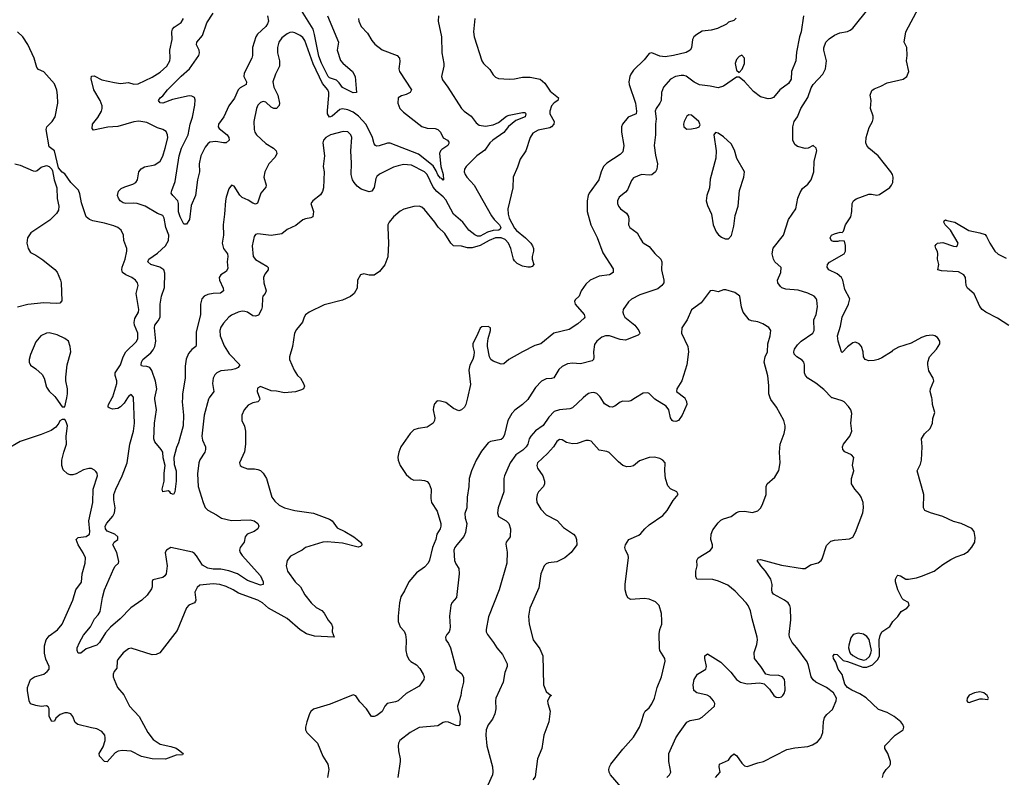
# Model space of a CAD drawing. Header units: inches. Extents: x 1473912 to 1647258, y 640388 to 773423.
# Tile 191 of 256: x 1572488 to 1579935, y 687131 to 692861. Entities that reach past the tile are written whole.
import ezdxf

# ---------------------------------------------------------------- set-up
doc = ezdxf.new("R2010")
doc.units = ezdxf.units.IN
doc.header["$MEASUREMENT"] = 0
doc.layers.add('B5678', color=7, linetype='Continuous')
doc.layers.add('B5679', color=7, linetype='Continuous')

msp = doc.modelspace()

# ---------------------------------------------------------------- linework, layer by layer
at = {"layer": 'B5678', "color": 5}
for points, elevation in [([(1574301.5, 690000), (1574304.9, 689990), (1574299.5, 689980.5), (1574288.5, 689971.5), (1574250, 689962.2), (1574215.5, 689944.5), (1574185.3, 689910), (1574166.7, 689870), (1574168.5, 689830), (1574187.8, 689787.8), (1574196.5, 689750), (1574195.8, 689650), (1574187, 689593), (1574151, 689510), (1574156, 689490), (1574170, 689478.8), (1574210, 689464), (1574264.5, 689464.5), (1574290, 689459.1), (1574310, 689450.7), (1574330, 689430.8), (1574354.9, 689390), (1574394.4, 689250), (1574418.2, 689218.2), (1574450.2, 689190.2), (1574490.2, 689170.2), (1574570, 689147.8), (1574710, 689128), (1574830, 689083.1), (1574852.2, 689070), (1574890, 689016.5), (1574947.7, 688990), (1575015.5, 688950), (1575064.9, 688910), (1575078.8, 688890), (1575064.5, 688875.5), (1575048, 688872), (1574930, 688901.6), (1574812.6, 688912.6), (1574780.7, 688910), (1574650, 688869.7), (1574623, 688850), (1574537.1, 688802.9), (1574510.3, 688769.7), (1574504.2, 688730), (1574514.4, 688690), (1574570.4, 688610), (1574612.6, 688572.6), (1574643.2, 688510), (1574693.5, 688450), (1574730, 688415.4), (1574772.8, 688392.8), (1574791.7, 688371.7), (1574820.5, 688320.5), (1574846, 688290), (1574852.7, 688270), (1574850.4, 688230), (1574866, 688190), (1574718.2, 688198.2), (1574656.9, 688216.9), (1574610, 688246.4), (1574510, 688332.5), (1574370.6, 688410.6), (1574323.5, 688450), (1574290, 688471), (1574143.2, 688523.2), (1574101.1, 688550), (1574050, 688574.7), (1574001.2, 688590), (1573950, 688594.6), (1573850, 688582.9), (1573830, 688566.6), (1573812, 688530), (1573820.3, 688470), (1573817.6, 688462.4), (1573808.9, 688451.1), (1573767, 688433), (1573750, 688413.6), (1573678.9, 688241.1), (1573548.8, 688071.2), (1573520.3, 688059.7), (1573490, 688057.4), (1573330, 688107.6), (1573310, 688102.9), (1573270, 688072), (1573230, 688021.2), (1573225.7, 688010), (1573223, 687957), (1573202.4, 687930), (1573195.8, 687910), (1573195.3, 687890), (1573201.1, 687870), (1573226.3, 687810), (1573274.5, 687754.5), (1573318.6, 687670), (1573391.5, 687591.5), (1573456.9, 687470), (1573496.9, 687416.9), (1573550, 687382.4), (1573630, 687364.5), (1573670.2, 687350.2), (1573690, 687339), (1573723, 687310), (1573719, 687301), (1573670, 687298.6), (1573590, 687269), (1573488.9, 687271.1), (1573410, 687288.3), (1573330, 687329.9), (1573265.3, 687334.7), (1573231.7, 687328.3), (1573210, 687316.8), (1573150, 687249.2), (1573130, 687249.3), (1573092, 687290), (1573087.6, 687310), (1573118, 687362), (1573132.9, 687410), (1573135.2, 687430), (1573131.5, 687450), (1573110, 687478.2), (1573070, 687498.8), (1573030, 687504.2), (1572927.3, 687530), (1572906.6, 687546.6), (1572888.6, 687590), (1572874.3, 687610), (1572850, 687618.9), (1572830, 687617.8), (1572794.6, 687605.4), (1572762, 687578), (1572750, 687556), (1572730, 687552.7), (1572711.5, 687590), (1572709.5, 687649.5), (1572703.2, 687663.2), (1572690, 687672.3), (1572650, 687667), (1572610, 687673.6), (1572570, 687687.3), (1572558, 687710), (1572546.5, 687786.5), (1572547.4, 687810), (1572569.7, 687870), (1572599.3, 687890), (1572670, 687911.6), (1572695.1, 687930), (1572709.6, 687950), (1572709.7, 687970), (1572685.1, 688025.1), (1572674.5, 688070), (1572674.1, 688125.9), (1572686.8, 688170), (1572710, 688200.9), (1572773.4, 688246.6), (1572809.6, 688290), (1572888.3, 688470), (1572911, 688549), (1572954.2, 688605.8), (1572961, 688670), (1572983.1, 688750), (1572984.7, 688790), (1572968.6, 688828.6), (1572929, 688889), (1572913.6, 688930), (1572930, 688944.9), (1572990, 688951.6), (1573015.3, 688970), (1573019.3, 688990), (1573009.8, 689070), (1573041.4, 689210), (1573044.5, 689310), (1573077, 689410), (1573073.2, 689430), (1573064.1, 689444.1), (1573054.5, 689454.5), (1573030, 689465.2), (1573010, 689466), (1572970, 689456.2), (1572914.9, 689425.1), (1572890, 689418.9), (1572870, 689418.9), (1572850, 689426.3), (1572816.6, 689456.6), (1572805.1, 689490), (1572806.4, 689530), (1572820.4, 689590), (1572841.6, 689650), (1572839.6, 689710), (1572849.2, 689789.2), (1572840.2, 689820.2), (1572830, 689838), (1572810, 689838), (1572790, 689828), (1572782.8, 689810), (1572760.4, 689779.6), (1572725.5, 689754.5), (1572650, 689722.9), (1572490, 689669.8), (1572388.7, 689611.3)], 780), ([(1572761, 690000), (1572810, 689932), (1572830, 689934), (1572843.2, 690000)], 780), ([(1573921.4, 690000), (1573914.7, 689990), (1573884.2, 689870), (1573864.2, 689710), (1573870, 689681), (1573892.4, 689630), (1573894, 689610), (1573888.8, 689590), (1573850, 689531.8), (1573841.5, 689510), (1573833.4, 689426.6), (1573838.1, 689330), (1573874.4, 689210), (1573890, 689171.8), (1573910, 689152.2), (1573976.5, 689116.5), (1574013.4, 689090), (1574090, 689074.4), (1574230, 689077.2), (1574260.7, 689070), (1574287.7, 689050), (1574295.5, 689030), (1574288, 689010), (1574260.7, 688990), (1574208, 688970), (1574194, 688950), (1574184.9, 688910), (1574154.4, 688870), (1574149.2, 688850), (1574155.6, 688830), (1574170, 688809.1), (1574310, 688655.4), (1574330.2, 688610), (1574330.3, 688589.7), (1574310, 688583.1), (1574210, 688620.5), (1574135.6, 688670), (1574070, 688693.5), (1574010, 688705.9), (1573950, 688705.7), (1573910, 688711.7), (1573870, 688735), (1573825.6, 688805.6), (1573810, 688824.4), (1573794.2, 688834.2), (1573630, 688868.2), (1573599.1, 688850), (1573587, 688830), (1573603.5, 688730), (1573596.1, 688670), (1573586.3, 688653.7), (1573570, 688642.7), (1573494.9, 688625.1), (1573488.7, 688611.3), (1573488.9, 688571.1), (1573484.2, 688555.8), (1573452.6, 688507.4), (1573410.2, 688469.8), (1573327.4, 688412.6), (1573248.8, 688330), (1573173.3, 688266.7), (1573136.2, 688223.8), (1573090, 688151.5), (1573070, 688129.5), (1572990, 688103.6), (1572950, 688069), (1572930, 688069.5), (1572923, 688090), (1572923.1, 688110), (1572938.8, 688150), (1572970, 688205.3), (1573022, 688270), (1573052.8, 688330), (1573080.9, 688359.1), (1573095.9, 688384.1), (1573112.7, 688490), (1573130, 688548.7), (1573199.8, 688710), (1573210, 688727.6), (1573234, 688750), (1573238, 688762), (1573221.4, 688830), (1573191.3, 688890), (1573202, 688910), (1573229.6, 688930), (1573229.7, 688950), (1573206.3, 688970), (1573150, 688992.7), (1573136.5, 689010), (1573135.2, 689030), (1573146.6, 689053.4), (1573192.9, 689107.1), (1573204.5, 689130), (1573209.2, 689170), (1573199.5, 689230), (1573200.9, 689270), (1573215, 689310), (1573263.4, 689410), (1573299.6, 689510), (1573321.6, 689650), (1573348.1, 689748.1), (1573357, 689810), (1573347.5, 690000)], 760), ([(1573302.5, 690000), (1573278.6, 689961.4), (1573250, 689932.3), (1573230, 689920.6), (1573190, 689914.7), (1573164.2, 689924.2), (1573158, 689930), (1573158, 689938), (1573158.9, 689950), (1573187, 690000)], 760), ([(1573717.8, 690000), (1573717.4, 689970), (1573726.2, 689870), (1573722.9, 689790), (1573690, 689661.2), (1573674.6, 689625.4), (1573653.8, 689550), (1573656.7, 689496.7), (1573670.2, 689450), (1573670.3, 689369.7), (1573662, 689290), (1573650, 689269), (1573630, 689277.2), (1573622, 689290), (1573610, 689297.4), (1573569.5, 689290), (1573565.6, 689310), (1573581.2, 689370), (1573580.5, 689430), (1573586.8, 689490), (1573573.9, 689546.1), (1573569.6, 689590), (1573558.9, 689610), (1573509.1, 689669.1), (1573501.5, 689690), (1573507.8, 689810), (1573521.4, 689910), (1573508.9, 689990), (1573510.9, 690000)], 740), ([(1575873.8, 690000), (1575862.4, 689950), (1575853, 689930), (1575830, 689909.3), (1575810, 689903.7), (1575770, 689919.6), (1575710, 689964.5), (1575670, 689976), (1575650, 689979), (1575644, 689976), (1575624.9, 689955.1), (1575617.3, 689930), (1575616.3, 689910), (1575628, 689850), (1575624.9, 689830), (1575614, 689810), (1575570, 689778), (1575502, 689770), (1575470, 689758), (1575442, 689730), (1575370.5, 689630), (1575354.9, 689590), (1575348.4, 689551.6), (1575350.4, 689530), (1575366.4, 689490), (1575410, 689422), (1575447.5, 689387.5), (1575470, 689379.3), (1575510, 689381.3), (1575550, 689376.4), (1575570, 689368), (1575586, 689350), (1575599, 689310), (1575598.5, 689238.5), (1575603.6, 689210), (1575644.8, 689144.8), (1575672.2, 689050), (1575674, 689030), (1575668.2, 689010), (1575644, 688970), (1575634.3, 688930), (1575610.1, 688870), (1575587.5, 688772.5), (1575578.2, 688750), (1575550, 688719.2), (1575490, 688678.2), (1575430.1, 688610), (1575398.1, 688541.9), (1575370, 688495.8), (1575359.8, 688450), (1575349.5, 688350), (1575351, 688310), (1575366.5, 688270), (1575395.5, 688235.5), (1575405, 688210), (1575410.2, 688170), (1575408.2, 688090), (1575415.2, 688055.2), (1575430, 688022.4), (1575447.2, 688007.2), (1575490, 687982.4), (1575514.7, 687954.7), (1575539.5, 687910), (1575546, 687890), (1575543.8, 687870), (1575510, 687821.3), (1575410, 687765.1), (1575350, 687709.8), (1575330, 687700.7), (1575266.4, 687690), (1575250.3, 687670), (1575230, 687629.7), (1575190, 687597.2), (1575170, 687589.6), (1575149.7, 687589.7), (1575111.5, 687650), (1575060.5, 687700.5), (1575030, 687746.6), (1575010, 687753.6), (1574836.5, 687683.5), (1574710, 687645.6), (1574690.3, 687629.7), (1574680.9, 687610), (1574660.3, 687550), (1574650.4, 687510), (1574650.6, 687490), (1574658.8, 687470), (1574739.3, 687390), (1574781.3, 687290), (1574819.1, 687230), (1574824.9, 687190), (1574815.5, 687130)], 820), ([(1576337.8, 690000), (1576330, 689988.3), (1576290, 689951.2), (1576232.1, 689907.9), (1576210, 689882.9), (1576178.8, 689830), (1576155.7, 689724.3), (1576142.9, 689697.1), (1576130, 689686), (1576050, 689670.8), (1576030, 689659.7), (1575981.9, 689598.1), (1575939.6, 689530), (1575904.4, 689450), (1575887.9, 689390), (1575884.4, 689330), (1575872.6, 689250), (1575870.3, 689170), (1575853.4, 689126.6), (1575856.5, 689090), (1575870.2, 689050), (1575858.5, 688981.5), (1575847.8, 688952.2), (1575793.1, 688890), (1575778.4, 688870), (1575772.4, 688850), (1575777.6, 688770), (1575786.1, 688746.1), (1575808.2, 688710), (1575813, 688670), (1575790.8, 688490), (1575756, 688450), (1575747.7, 688430), (1575738, 688350), (1575744.2, 688270), (1575741.3, 688250), (1575734.9, 688230), (1575717.3, 688210), (1575707.7, 688190), (1575710.6, 688170), (1575730, 688142.8), (1575745.3, 688110), (1575788.4, 687950), (1575832.4, 687912.4), (1575844.6, 687884.6), (1575844.6, 687850), (1575828.8, 687790), (1575823.7, 687750), (1575800.4, 687670), (1575801.3, 687650), (1575820.3, 687590), (1575817.6, 687530), (1575810, 687520.7), (1575790, 687523), (1575730, 687548.8), (1575710, 687550.7), (1575690, 687544.4), (1575650, 687521.1), (1575510, 687507.4), (1575441.6, 687470), (1575364, 687410), (1575352.7, 687390), (1575350.4, 687370), (1575352.2, 687330), (1575365.5, 687270), (1575365.5, 687250), (1575348.2, 687130)], 840), ([(1576750.4, 690000), (1576670, 689926.3), (1576650, 689917.4), (1576570.3, 689909.7), (1576530, 689897), (1576490, 689853.6), (1576447.8, 689792.2), (1576390, 689751.2), (1576352.8, 689710), (1576340.7, 689690), (1576330.8, 689650), (1576318.9, 689630), (1576293.7, 689606.3), (1576239.7, 689570), (1576197.5, 689510), (1576154.9, 689410), (1576150.3, 689390), (1576150.2, 689289.8), (1576105.8, 689170), (1576100.9, 689130), (1576110, 689103.8), (1576167.3, 689070), (1576188, 689050), (1576201.1, 689010), (1576197.1, 688950), (1576166.8, 688910), (1576164.9, 688895.1), (1576173.7, 688833.7), (1576172.9, 688750), (1576114.9, 688550), (1576034.4, 688345.6), (1576015.3, 688250), (1576015.8, 688230), (1576024.9, 688210), (1576071.3, 688151.3), (1576097, 688110), (1576140.2, 688060.2), (1576174.9, 687990), (1576175.3, 687970), (1576156, 687924), (1576144.7, 687850), (1576090.2, 687730), (1576086.7, 687710), (1576088.7, 687650), (1576081.7, 687610), (1576064, 687570), (1576030, 687527.6), (1576014.9, 687490), (1576012.9, 687450), (1576020.8, 687370), (1576064, 687210), (1576066.6, 687173.4), (1576063.1, 687150), (1576028.5, 687071.5)], 860), ([(1577144.7, 690000), (1577110, 689978), (1577090, 689973.1), (1577050, 689975.1), (1577030, 689967.8), (1576990, 689938.7), (1576970, 689931.5), (1576950, 689933.3), (1576910, 689956.2), (1576883, 690000)], 860), ([(1577518.6, 690000), (1577519.4, 689999.4), (1577532.1, 689972.1), (1577533, 689950), (1577498.7, 689870), (1577470.2, 689829.8), (1577450, 689822.2), (1577430, 689824.4), (1577422.4, 689830), (1577409.2, 689849.2), (1577396.8, 689910), (1577378.7, 689938.7), (1577291, 689990), (1577281.8, 690000)], 860), ([(1577382, 687130), (1577402, 687150), (1577413.6, 687170), (1577398.5, 687250), (1577398, 687310), (1577451.4, 687428.6), (1577470, 687459.3), (1577533.2, 687546.8), (1577558.8, 687561.2), (1577626.2, 687573.8), (1577650, 687585.5), (1577743.7, 687670), (1577744.5, 687690), (1577735.1, 687710), (1577710, 687738.7), (1577687.9, 687752.1), (1577609.7, 687769.7), (1577586.3, 687786.3), (1577583, 687830), (1577590, 687870.7), (1577615.1, 687910), (1577677, 687950), (1577683, 687970), (1577669.7, 688030), (1577669.7, 688050.3), (1577690, 688064), (1577790, 688001.7), (1577866.5, 687926.5), (1577910, 687870.3), (1577940.5, 687850), (1577990, 687838), (1578085.2, 687845.2), (1578119.1, 687839.1), (1578158, 687798), (1578190.8, 687750), (1578210, 687738), (1578230, 687733.4), (1578250, 687740.7), (1578259.3, 687750), (1578270, 687766), (1578277.6, 687790), (1578275.6, 687850), (1578271.6, 687870), (1578258, 687890), (1578230, 687900.7), (1578162.5, 687902.5), (1578131.9, 687911.9), (1578094, 687970), (1578046.6, 688030), (1578044.1, 688075.9), (1578064.1, 688135.9), (1578069.4, 688170), (1578067, 688190), (1578028, 688330), (1578016.3, 688390), (1577998.9, 688430), (1577983.5, 688450), (1577899.3, 688539.3), (1577844.2, 688584.2), (1577774.5, 688614.5), (1577730, 688625.8), (1577610, 688629.6), (1577602, 688650), (1577602.4, 688690), (1577611, 688730), (1577608.5, 688771.5), (1577618.4, 688790), (1577710, 688845.6), (1577728.9, 688870), (1577728.4, 688890), (1577716.3, 688930), (1577717.9, 688970), (1577730, 689002.6), (1577770, 689055.6), (1577790, 689074.7), (1577810, 689085.8), (1577870, 689104.4), (1577910, 689133.1), (1577930, 689140.9), (1577970, 689143.7), (1578030, 689134), (1578070, 689147.3), (1578093.2, 689170), (1578110, 689202), (1578135.1, 689270), (1578134, 689330), (1578140.7, 689350), (1578199.5, 689400.5), (1578229.7, 689450.3), (1578240.5, 689510), (1578235.6, 689590), (1578239.6, 689650), (1578269.7, 689730), (1578278.4, 689770), (1578278.4, 689790), (1578267.6, 689830), (1578211.6, 689930), (1578168.9, 689988.9), (1578164.7, 690000)], 860), ([(1577750, 687130.7), (1577786, 687170), (1577778.4, 687210), (1577782, 687230), (1577850, 687261.5), (1577870, 687290.6), (1577890, 687308.2), (1577910, 687295.3), (1577950, 687237.1), (1577970, 687217.1), (1577990, 687212.7), (1578070, 687241.6), (1578114, 687250), (1578290, 687342.3), (1578350, 687354.3), (1578450, 687363.7), (1578483.3, 687376.7), (1578521.1, 687398.9), (1578547.8, 687430), (1578563.5, 687470), (1578566.9, 687550), (1578576.2, 687583.8), (1578593.3, 687606.7), (1578635, 687645), (1578664.7, 687710), (1578665.4, 687730), (1578644.2, 687770), (1578589.7, 687810), (1578510, 687850.5), (1578488.4, 687868.4), (1578474.6, 687890), (1578455.3, 687975.3), (1578443.5, 688003.5), (1578366.2, 688110), (1578330.7, 688150), (1578310.7, 688190), (1578309.1, 688210.9), (1578321.3, 688321.3), (1578318.7, 688410), (1578313.6, 688430), (1578299.5, 688450), (1578271.9, 688471.9), (1578190, 688516.2), (1578180.5, 688530), (1578175.8, 688550), (1578179.7, 688590), (1578169.6, 688630), (1578129.7, 688690), (1578092.8, 688730), (1578066, 688770), (1578070, 688776), (1578090, 688778.7), (1578250, 688734.8), (1578410, 688711), (1578430, 688711.3), (1578470, 688738.8), (1578527.3, 688752.7), (1578549.8, 688770.2), (1578556.8, 688783.2), (1578590, 688883), (1578623.8, 688916.2), (1578650, 688925.5), (1578765.2, 688934.8), (1578790, 688946), (1578810, 688986), (1578865.1, 689130), (1578869.6, 689170), (1578867.3, 689210), (1578852, 689250), (1578840.7, 689270), (1578803.6, 689310), (1578780.5, 689350), (1578779.5, 689390), (1578798, 689450), (1578787.2, 689492.8), (1578796.2, 689550), (1578779.3, 689570), (1578730, 689592.7), (1578715.1, 689610), (1578712.3, 689630), (1578718, 689650), (1578767.3, 689710), (1578782.9, 689750), (1578774, 689810), (1578782, 689882), (1578773.2, 689910), (1578756.6, 689936.6), (1578724, 689970), (1578710, 689978), (1578636.7, 690000)], 840), ([(1579014, 687130), (1579021, 687159), (1579040.9, 687190), (1579066, 687214), (1579073.6, 687230), (1579073.3, 687250), (1579055.4, 687310), (1579031.5, 687350), (1579032.6, 687370), (1579109.2, 687450.8), (1579171.3, 687490), (1579176.4, 687510), (1579168.6, 687530), (1579153.5, 687550), (1579102, 687590), (1579050, 687620.9), (1578983.3, 687643.3), (1578891.6, 687731.6), (1578843.3, 687763.3), (1578783.1, 687790), (1578749.8, 687810), (1578730, 687836.2), (1578709.1, 687909.1), (1578677.6, 687950), (1578660.7, 688000.7), (1578644.5, 688030), (1578641.2, 688050), (1578650, 688061), (1578670, 688058.8), (1578715.3, 688015.3), (1578750, 688007), (1578864.4, 687964.4), (1578896, 687964), (1578938.2, 687981.8), (1578978.5, 688021.5), (1578990.6, 688049.4), (1578989.8, 688170.2), (1578996.6, 688203.4), (1579009.6, 688230.4), (1579069.1, 688270.9), (1579093.2, 688310), (1579130, 688347.7), (1579155.8, 688384.2), (1579197, 688410), (1579215.4, 688430), (1579210, 688451.8), (1579172.8, 688472.8), (1579163.1, 688483.1), (1579128.7, 688550), (1579111.5, 688610), (1579111.6, 688630), (1579124.7, 688655.3), (1579130, 688659.3), (1579150, 688654.4), (1579190, 688630.5), (1579210, 688630.4), (1579270, 688640.4), (1579310, 688652.4), (1579405.2, 688690), (1579470, 688740.7), (1579530, 688779.1), (1579570, 688799.1), (1579630, 688819.1), (1579661, 688839), (1579689.6, 688870.4), (1579711.5, 688908.5), (1579715.1, 688944.9), (1579707.3, 688990), (1579690, 689013.6), (1579610, 689049.6), (1579550, 689065.1), (1579470, 689102.4), (1579376, 689130), (1579334, 689150), (1579324.5, 689170), (1579325.7, 689270), (1579276.9, 689450), (1579301.7, 689498.3), (1579309.7, 689530), (1579315.1, 689630), (1579309.4, 689690), (1579331.7, 689728.3), (1579375.1, 689770), (1579392.7, 689810), (1579395.5, 689844.5), (1579409.3, 689890), (1579392.7, 689950), (1579389.6, 689990), (1579387, 690000)], 820), ([(1577036.6, 687056.6), (1576957.6, 687150), (1576946, 687170), (1576944.2, 687190), (1576948, 687210), (1576958.9, 687230), (1577050, 687344.4), (1577130, 687435.5), (1577176.3, 687510), (1577192, 687550), (1577207.8, 687612.2), (1577219.3, 687630), (1577250, 687657.1), (1577270, 687685.5), (1577290, 687730.7), (1577308.8, 687810), (1577341.2, 687890), (1577369.7, 688010), (1577366.6, 688030), (1577330, 688089.4), (1577327.2, 688107.2), (1577323.5, 688216.5), (1577329.4, 688250), (1577344.5, 688290), (1577346, 688314), (1577342.2, 688370), (1577324.2, 688430), (1577297, 688457), (1577250, 688478.7), (1577210, 688482.6), (1577110, 688474.5), (1577088, 688488), (1577077, 688510), (1577068.1, 688548.1), (1577066.3, 688590), (1577092.3, 688792.3), (1577089.2, 688810), (1577069.2, 688850), (1577065.2, 688870), (1577069.2, 688890), (1577095.3, 688930), (1577170, 688962), (1577186.3, 688973.7), (1577215.6, 689010), (1577250, 689041.3), (1577352.7, 689110), (1577386, 689150), (1577430, 689224.7), (1577468.7, 689270), (1577458, 689290), (1577410, 689313.2), (1577390, 689335.3), (1577372.3, 689390), (1577367.3, 689450), (1577369.4, 689510), (1577352.3, 689530), (1577330, 689541.6), (1577290, 689551.8), (1577250, 689549.5), (1577176.7, 689523.3), (1577130, 689487), (1577110, 689480.9), (1577079.3, 689479.3), (1577050, 689489.2), (1577015.9, 689515.9), (1576946.3, 689586.3), (1576930, 689594), (1576870, 689606), (1576810, 689672.4), (1576790, 689679.1), (1576770, 689677.7), (1576705, 689655), (1576670, 689651.9), (1576623.7, 689663.7), (1576590, 689683), (1576570, 689685.6), (1576550, 689671.8), (1576524.6, 689630), (1576479.3, 689580.7), (1576404.4, 689510), (1576399.5, 689490), (1576405.3, 689470), (1576444.9, 689410), (1576457.8, 689370), (1576456.5, 689350), (1576448.9, 689330), (1576413.1, 689290), (1576401.7, 689270), (1576397.2, 689237.2), (1576399.5, 689210), (1576430, 689159.1), (1576470, 689114.9), (1576553, 689073), (1576600.6, 689020.6), (1576677.3, 688970), (1576691.8, 688951.8), (1576699.3, 688930), (1576702, 688890), (1576658, 688830), (1576610, 688789.6), (1576550, 688760.5), (1576486.9, 688753.1), (1576470, 688745.1), (1576454.9, 688730), (1576430.4, 688669.6), (1576415.6, 688564.4), (1576346.7, 688410), (1576335.8, 688350), (1576342.4, 688290), (1576370.3, 688170.3), (1576422, 688102), (1576444.2, 688050), (1576450.5, 687830), (1576470, 687781), (1576490, 687762), (1576510.8, 687750), (1576498, 687742), (1576481, 687710), (1576482, 687690), (1576498.9, 687630), (1576489, 687551), (1576453.4, 687450), (1576436.4, 687350), (1576404.9, 687270), (1576385.7, 687134.3), (1576370, 687112.3)], 880)]:
    msp.add_lwpolyline(points, dxfattribs=dict(at, elevation=elevation))
for points, elevation in [([(1578830, 688219.9), (1578791.5, 688210), (1578774.1, 688185.9), (1578759.6, 688130), (1578757.1, 688110), (1578763.1, 688083.1), (1578770.1, 688070), (1578790, 688051.4), (1578829.1, 688029.1), (1578870, 688018), (1578890, 688020.9), (1578914.5, 688045.5), (1578926.3, 688070), (1578929.5, 688090), (1578913, 688173), (1578896, 688196), (1578870, 688212.8)], 840), ([(1579750, 687776.4), (1579710.5, 687770), (1579670, 687752.2), (1579655.5, 687730), (1579651.3, 687710), (1579660.1, 687700.1), (1579670, 687696), (1579690, 687703.5), (1579750, 687723.2), (1579770, 687725.3), (1579810, 687719.3), (1579816.4, 687730), (1579804.4, 687750), (1579780.3, 687770)], 820)]:
    msp.add_lwpolyline(points, close=True, dxfattribs=dict(at, elevation=elevation))
at = {"layer": 'B5679', "color": 5}
for points, elevation in [([(1578636.7, 690000), (1578630, 690002), (1578570, 690065.1), (1578510, 690111.6), (1578449.2, 690149.2), (1578430.8, 690170), (1578423.2, 690190), (1578423.5, 690250), (1578419.1, 690270), (1578406.1, 690286.1), (1578365.1, 690310), (1578346, 690330), (1578342.7, 690350), (1578348.6, 690370), (1578370, 690402), (1578399.7, 690430), (1578486, 690490), (1578496.4, 690510), (1578494.7, 690590), (1578511.1, 690630), (1578523.5, 690690), (1578518.3, 690738.3), (1578512.5, 690752.5), (1578496, 690770), (1578450, 690793.6), (1578375.4, 690815.4), (1578282.5, 690822.5), (1578253.1, 690833.1), (1578242.6, 690842.6), (1578221.6, 690870), (1578218.7, 690890), (1578246, 690950), (1578247.2, 690987.2), (1578200.5, 691030), (1578188.6, 691050), (1578180.3, 691090), (1578188.1, 691131.9), (1578264.4, 691230), (1578303.5, 691350), (1578358.7, 691430), (1578373, 691510), (1578390, 691554.8), (1578410, 691584.9), (1578450, 691618), (1578475.1, 691650), (1578495.6, 691710), (1578496.2, 691790), (1578516, 691870), (1578512.7, 691890), (1578490, 691909), (1578450.7, 691889.3), (1578430, 691886.6), (1578370, 691900.9), (1578350, 691917.2), (1578336.2, 691950), (1578334.5, 691970), (1578336, 692050), (1578346, 692090), (1578370, 692126), (1578395.8, 692190), (1578448.9, 692271.1), (1578473.5, 692346.5), (1578489.7, 692370.3), (1578562.4, 692450), (1578583.5, 692490), (1578589.7, 692550), (1578571.3, 692630), (1578571.4, 692648.6), (1578584.2, 692690), (1578610, 692716.5), (1578650, 692743.7), (1578690, 692762), (1578750, 692772.2), (1578770, 692780.4), (1578790, 692797.6), (1578913.7, 692950)], 840), ([(1579387, 690000), (1579374.3, 690050), (1579377.4, 690070), (1579401.6, 690130), (1579396.2, 690150), (1579364.1, 690204.1), (1579355.6, 690250), (1579356.4, 690270), (1579370, 690310.7), (1579422.9, 690370), (1579447.8, 690410), (1579447.3, 690430), (1579430, 690457), (1579410, 690469.6), (1579390, 690475.1), (1579344.7, 690470), (1579310, 690457.6), (1579230, 690415.1), (1579135.9, 690384.1), (1579090, 690359), (1579082.8, 690350), (1579010, 690303.6), (1578981, 690290), (1578950, 690283.1), (1578910, 690281.7), (1578882.7, 690290), (1578871, 690311), (1578866.9, 690350), (1578855.4, 690390), (1578838.4, 690410), (1578810, 690422), (1578790, 690416.3), (1578750, 690386.3), (1578710, 690342.7), (1578703.7, 690350), (1578677.6, 690430), (1578674.2, 690470), (1578696.6, 690543.4), (1578709.2, 690610), (1578755.7, 690710), (1578766.2, 690750), (1578730, 690820.7), (1578713.9, 690890), (1578702.7, 690910), (1578670, 690938.3), (1578608, 690970), (1578595.8, 690990), (1578598.9, 691010), (1578612.9, 691027.1), (1578724, 691090), (1578733.2, 691110), (1578734, 691154), (1578726, 691186), (1578690, 691188.7), (1578676.8, 691183.2), (1578642.5, 691182.5), (1578628.1, 691188.1), (1578617.6, 691210), (1578628, 691230), (1578650, 691242), (1578693.7, 691253.7), (1578709.1, 691250.9), (1578719.3, 691260.7), (1578732.8, 691310), (1578773.5, 691370), (1578782.5, 691410), (1578785.7, 691470), (1578795.1, 691490), (1578814.1, 691505.9), (1578910, 691540.4), (1578930, 691542), (1578970, 691534.9), (1578990, 691538), (1579068.3, 691591.7), (1579082.9, 691610), (1579090.9, 691629.1), (1579093.7, 691670), (1579088.4, 691690), (1579076.4, 691710), (1578980.4, 691830), (1578909.7, 691890), (1578895.1, 691910), (1578888.9, 691928.9), (1578889.8, 691970.2), (1578914, 692046), (1578938, 692090), (1578943.7, 692110), (1578943.7, 692130), (1578922.4, 692190), (1578927.8, 692250), (1578920.9, 692290), (1578934.2, 692325.8), (1578950, 692338), (1579002, 692358), (1579050, 692383), (1579170, 692410.7), (1579197.2, 692430), (1579212, 692470), (1579196, 692550), (1579201.2, 692590), (1579199, 692650), (1579179, 692690), (1579189.3, 692770), (1579290, 692953.4)], 820), ([(1573510.9, 690000), (1573524.5, 690070), (1573514.2, 690125.8), (1573486.8, 690206.8), (1573471.1, 690230), (1573450, 690238.2), (1573420, 690240), (1573410, 690243.7), (1573407.2, 690250), (1573409.8, 690270.2), (1573418.9, 690290), (1573479.1, 690340.9), (1573497.2, 690362.8), (1573510.9, 690390), (1573517.7, 690430), (1573507.9, 690530), (1573509.8, 690550), (1573536.2, 690583.8), (1573549.2, 690610), (1573549.1, 690710), (1573561.4, 690770), (1573584.1, 690835.9), (1573584.7, 690944.7), (1573577.8, 690970), (1573548.8, 690988.8), (1573479.5, 691010), (1573456.9, 691030), (1573463.5, 691050), (1573530, 691094), (1573590.7, 691150), (1573613.8, 691190), (1573615.8, 691230), (1573591.9, 691290), (1573580.5, 691360.5), (1573570, 691379.1), (1573530, 691394.4), (1573435.4, 691450), (1573376.2, 691470), (1573350, 691474.1), (1573291.2, 691471.2), (1573270, 691476.2), (1573246.4, 691490), (1573234.5, 691510), (1573228.4, 691531.6), (1573235.8, 691564.2), (1573255.8, 691584.2), (1573282.3, 691597.7), (1573343.5, 691616.5), (1573366.6, 691630), (1573378.4, 691650), (1573389.7, 691710), (1573406.6, 691733.4), (1573432, 691748), (1573510, 691762.3), (1573550, 691790.3), (1573570, 691828.2), (1573588.3, 691890), (1573608.3, 691968.3), (1573606.6, 691990), (1573594.5, 692014.5), (1573571, 692031), (1573530, 692042.2), (1573450, 692082.7), (1573390, 692093.1), (1573350, 692087.7), (1573230, 692053.7), (1573153.3, 692046.7), (1573045.1, 692025.1), (1573037, 692037), (1573038.7, 692070), (1573078.7, 692121.3), (1573106.9, 692170), (1573112.4, 692190), (1573110.9, 692210), (1573095.5, 692250), (1573048.5, 692330), (1573027.6, 692412.4), (1573030, 692434), (1573050, 692436.4), (1573110, 692406.3), (1573205.5, 692385.5), (1573250, 692379.3), (1573310, 692386.2), (1573350, 692373.6), (1573384.5, 692375.5), (1573490, 692425.5), (1573550, 692463.2), (1573600.9, 692510), (1573623.8, 692550), (1573626.8, 692570), (1573623.1, 692630), (1573639.8, 692710), (1573639.3, 692770), (1573644.2, 692790), (1573656.3, 692803.7), (1573710, 692840.3), (1573727.2, 692870)], 740), ([(1574361.3, 692890), (1574369, 692850), (1574362.8, 692830), (1574348.9, 692810), (1574287.5, 692752.5), (1574274, 692730), (1574249.1, 692650), (1574249, 692590), (1574243.6, 692570), (1574184.7, 692455.3), (1574183.2, 692430), (1574203.2, 692390), (1574201.1, 692370), (1574155.5, 692344.5), (1574140.2, 692330), (1574112.4, 692267.6), (1574070, 692209.7), (1574032.7, 692127.3), (1573991.9, 692070), (1573989.2, 692050), (1573997.1, 692037.1), (1574057.8, 691990), (1574070.3, 691970), (1574071.3, 691948.7), (1574050, 691929.8), (1574030, 691928.9), (1573970, 691939.8), (1573925.4, 691934.6), (1573910, 691922.6), (1573890, 691896.3), (1573858.8, 691830), (1573845.8, 691770), (1573848.9, 691710), (1573832.9, 691650), (1573816.3, 691530), (1573785.5, 691454.5), (1573772.2, 691350), (1573750, 691313.2), (1573730, 691313.2), (1573702.4, 691370), (1573690, 691408), (1573689.8, 691469.8), (1573684.7, 691490), (1573647, 691530), (1573634.5, 691550), (1573637.6, 691570), (1573662.9, 691637.1), (1573693.2, 691830), (1573712.2, 691890), (1573760.8, 691990), (1573777.1, 692070), (1573795.8, 692124.3), (1573813.1, 692213.1), (1573815.5, 692255.5), (1573810, 692272.4), (1573790, 692282.9), (1573770, 692284.5), (1573643.9, 692256), (1573570, 692229.8), (1573550, 692232.7), (1573537, 692250), (1573549.5, 692270), (1573570, 692286), (1573605.6, 692330), (1573710, 692434.5), (1573771.7, 692488.3), (1573843.5, 692590), (1573848.4, 692610), (1573846, 692630), (1573825.1, 692670), (1573827.4, 692690), (1573870, 692741.7), (1573902.2, 692837.8), (1573951.4, 692910)], 720), ([(1575050.3, 692870), (1575052.9, 692850), (1575070.2, 692810.2), (1575118, 692758), (1575150, 692704.4), (1575174.7, 692674.7), (1575230, 692633.1), (1575342.8, 692590), (1575361.6, 692570), (1575364.1, 692544.1), (1575356.4, 692490), (1575361.3, 692470), (1575451.8, 692330), (1575442.4, 692310), (1575410, 692294.2), (1575374.4, 692285.6), (1575350.4, 692270), (1575348, 692230), (1575363.2, 692190), (1575390, 692162.6), (1575530, 692053), (1575570, 692040.1), (1575630, 692038.2), (1575651.5, 692031.5), (1575670.1, 692010.1), (1575690, 691966.4), (1575722.8, 691950), (1575734.4, 691934.4), (1575736.3, 691930), (1575725.5, 691910), (1575680.9, 691879.1), (1575671, 691869), (1575664.1, 691850), (1575672.7, 691750), (1575690.3, 691689.7), (1575693, 691650), (1575690, 691647.3), (1575680.2, 691660.2), (1575670, 691663), (1575650, 691687.2), (1575638.7, 691718.7), (1575616.1, 691756.1), (1575504, 691844), (1575290, 691927.8), (1575270, 691927.5), (1575206.6, 691906.6), (1575190, 691905.1), (1575179.5, 691910), (1575170, 691920.9), (1575155.4, 691970), (1575108.5, 692068.5), (1575050, 692131.1), (1575010, 692160.9), (1574970, 692180.2), (1574930, 692185.8), (1574910, 692180.3), (1574850, 692130.8), (1574830, 692124), (1574816.8, 692150), (1574815.2, 692175.2), (1574826.2, 692286.2), (1574824.9, 692310), (1574817.5, 692330), (1574778.6, 692378.6), (1574707.1, 692527.1), (1574644.3, 692704.3), (1574630, 692726.2), (1574610, 692740.9), (1574570, 692761), (1574550, 692766), (1574530, 692763.5), (1574510, 692754.2), (1574470, 692722.6), (1574448.4, 692690), (1574437.5, 692650), (1574438.9, 692610), (1574452.8, 692550), (1574453, 692510), (1574422.3, 692450), (1574402, 692390), (1574411.1, 692350), (1574440.6, 692290), (1574451.9, 692230), (1574449.2, 692210.8), (1574430.1, 692189.8), (1574410, 692188.5), (1574390, 692199.8), (1574350, 692236.4), (1574330, 692240.9), (1574310, 692234.5), (1574290, 692213.3), (1574278.2, 692190), (1574257.8, 692090), (1574260.2, 692030), (1574265, 692010), (1574277.8, 691990), (1574350, 691925), (1574407, 691890), (1574426.7, 691870), (1574433.7, 691850), (1574419.1, 691820.9), (1574372.6, 691770), (1574340.9, 691710), (1574335.2, 691670), (1574352.6, 691610), (1574350, 691595.3), (1574312.2, 691550), (1574287.4, 691472.6), (1574270, 691466.8), (1574250, 691472.6), (1574216.3, 691496.3), (1574170, 691516.9), (1574153.1, 691533.1), (1574110, 691600.9), (1574090, 691609.2), (1574070, 691582), (1574050, 691519), (1574043.2, 691490), (1574037.6, 691390), (1574027.5, 691310), (1574028.5, 691230), (1574020.1, 691170), (1574029.4, 691130), (1574058.5, 691090), (1574062.5, 691070), (1574058, 691030), (1574062, 690978), (1574050, 690955.6), (1574008.2, 690930), (1573997.6, 690910), (1573998.7, 690890), (1574026.5, 690830), (1574028.7, 690810), (1574006.9, 690793.1), (1573950, 690789.9), (1573910, 690782.3), (1573884, 690770), (1573865, 690750), (1573856.3, 690710), (1573856, 690630), (1573822.4, 690497.6), (1573822, 690398), (1573818.8, 690390), (1573790, 690365.6), (1573764.6, 690335.4), (1573746.2, 690293.8), (1573738.4, 690241.6), (1573739.7, 690150), (1573718.3, 690030), (1573717.8, 690000)], 740), ([(1575654.4, 692890), (1575652.2, 692850), (1575676.9, 692730), (1575681.5, 692610), (1575694.9, 692530), (1575695.6, 692510), (1575677.6, 692430), (1575684.7, 692404.7), (1575725.3, 692350), (1575829.3, 692189.3), (1575848.5, 692168.5), (1575902.6, 692130), (1575940, 692080), (1575963.1, 692063.1), (1576010, 692055.6), (1576070, 692065.4), (1576110, 692082.9), (1576170, 692131.3), (1576190, 692139.7), (1576290, 692159.2), (1576310, 692159.5), (1576316.9, 692150), (1576310, 692125.7), (1576240.5, 692099.5), (1576186.2, 692053.8), (1576150, 692006.8), (1576065.2, 691950), (1576044.3, 691930), (1576005.9, 691874.1), (1575944.4, 691830), (1575864.2, 691750), (1575851.7, 691730), (1575850.3, 691710), (1575857.3, 691690), (1575870.3, 691670), (1575926.3, 691610), (1576056.6, 691376.6), (1576076.1, 691350), (1576117.5, 691310), (1576127.4, 691290), (1576122.8, 691277.2), (1576112.4, 691270), (1576070, 691265.5), (1576027.2, 691252.8), (1575970, 691224.8), (1575950, 691224.7), (1575930, 691234.9), (1575885.8, 691270), (1575840.2, 691330), (1575769.9, 691389.9), (1575710, 691498), (1575690, 691521.1), (1575641.6, 691561.6), (1575614.3, 691594.3), (1575569.9, 691690), (1575550, 691711), (1575450, 691760.7), (1575390, 691766), (1575350, 691756.5), (1575315.1, 691744.9), (1575210, 691692.6), (1575190, 691675.1), (1575180.6, 691659.4), (1575167.9, 691592.1), (1575150, 691563.7), (1575130, 691558), (1575070, 691578.5), (1575040.9, 691600.9), (1575018.2, 691630), (1575005.8, 691650), (1574994.4, 691690), (1574996.8, 691776.8), (1574991.2, 691870), (1574999.6, 691970), (1574993.6, 691990), (1574970, 692012.8), (1574934.5, 692014.5), (1574839.1, 691990), (1574803, 691970), (1574785.5, 691950), (1574780.5, 691930), (1574794, 691830), (1574784, 691750), (1574790.7, 691710), (1574785.5, 691590), (1574778.3, 691561.7), (1574763.7, 691536.3), (1574706, 691490), (1574690.8, 691470), (1574710.6, 691410), (1574706, 691370), (1574690, 691362), (1574650, 691355.4), (1574630, 691347.1), (1574576.6, 691303.4), (1574510, 691275), (1574470, 691240.5), (1574390, 691227.5), (1574290, 691241.1), (1574270, 691235.1), (1574259.9, 691220.1), (1574245.3, 691150), (1574253.8, 691070), (1574270, 691046.5), (1574356.4, 690996.4), (1574365.8, 690985.8), (1574367.4, 690970), (1574343, 690937), (1574332.9, 690910), (1574333.1, 690870), (1574351.5, 690810), (1574343.6, 690790), (1574327.9, 690770), (1574324.2, 690755.8), (1574322, 690690), (1574317.1, 690670), (1574294.7, 690625.3), (1574270, 690617.3), (1574250, 690621.7), (1574210, 690648.7), (1574190, 690654.2), (1574170, 690656.2), (1574139.1, 690650), (1574090, 690627.1), (1574070, 690611.2), (1574030, 690566.6), (1574010, 690535.6), (1574002.2, 690510), (1574002.8, 690470), (1574033.3, 690393.3), (1574073.2, 690333.2), (1574152.4, 690250), (1574138.9, 690230), (1574119.1, 690220.9), (1574090, 690212.5), (1574010, 690206.2), (1573978.7, 690190), (1573964.6, 690175.4), (1573951.6, 690150), (1573947.6, 690130), (1573946.3, 690110), (1573954.9, 690050), (1573921.4, 690000)], 760), ([(1575929.1, 692870), (1575919.6, 692770), (1575924.9, 692730), (1575983.1, 692550), (1575997.1, 692530), (1576043.8, 692483.8), (1576070, 692444), (1576087.3, 692427.3), (1576110, 692416.4), (1576190, 692412), (1576230, 692414), (1576290, 692425.3), (1576350, 692426.7), (1576424.7, 692410), (1576459.9, 692379.9), (1576499.1, 692319.1), (1576564.4, 692270), (1576557.1, 692250), (1576530, 692232.3), (1576510.2, 692210), (1576496.5, 692170), (1576498.3, 692150), (1576531.5, 692090), (1576527.6, 692070), (1576510.3, 692050), (1576497, 692043), (1576410, 692025.8), (1576370, 692002.4), (1576349.2, 691970.8), (1576316, 691870), (1576273.4, 691806.6), (1576253.5, 691746.5), (1576220.2, 691670), (1576218.5, 691590), (1576180.7, 691430), (1576182.7, 691390), (1576190, 691360.4), (1576230, 691283.1), (1576245.4, 691265.4), (1576314.3, 691210), (1576353.4, 691170), (1576365.3, 691150), (1576373.1, 691130), (1576373.7, 691110), (1576364.4, 691070), (1576364.4, 691050), (1576377.3, 691010), (1576364.9, 690995.1), (1576350, 690989.5), (1576330, 690989.6), (1576290, 690996.9), (1576250, 691017.7), (1576230, 691036.9), (1576223.2, 691050), (1576201.8, 691130), (1576186, 691170), (1576158.7, 691198.7), (1576130, 691211.9), (1576087.3, 691210), (1576038.6, 691190), (1575970, 691153.4), (1575910, 691134.6), (1575876, 691136), (1575830, 691149), (1575770, 691151), (1575750, 691169.6), (1575704.2, 691244.2), (1575651.8, 691291.8), (1575627.1, 691330), (1575550, 691424.2), (1575530, 691443.6), (1575510, 691451.6), (1575470, 691447.6), (1575393.3, 691426.7), (1575366.5, 691413.5), (1575315.5, 691370), (1575282.6, 691330), (1575273.4, 691310), (1575271.6, 691290), (1575277.8, 691170), (1575272.1, 691067.9), (1575250, 691006.6), (1575210, 690957.2), (1575170, 690928), (1575130, 690928), (1575090, 690939), (1575064.7, 690930), (1575042.8, 690890), (1575040.7, 690830), (1575017.3, 690790), (1574990, 690767.3), (1574930, 690738.7), (1574790, 690704.7), (1574678, 690650), (1574650.5, 690629.5), (1574638.8, 690610), (1574627.5, 690572.5), (1574581.1, 690518.9), (1574566.8, 690490), (1574550.4, 690389.6), (1574527.3, 690310), (1574528, 690290), (1574562.6, 690210), (1574590, 690170.4), (1574610.4, 690150), (1574635.5, 690110), (1574640.7, 690090), (1574634.8, 690070), (1574619.3, 690060.7), (1574573.7, 690046.3), (1574490, 690039.7), (1574430, 690051.5), (1574390, 690054), (1574310, 690086), (1574285.2, 690074.8), (1574284.9, 690050), (1574301.5, 690000)], 780), ([(1574816.6, 692890), (1574897.8, 692690), (1574888.1, 692630), (1574913, 692553), (1574931.8, 692531.8), (1575004.4, 692470), (1575024.4, 692430), (1575034.8, 692310), (1575010, 692306.4), (1574930, 692347.7), (1574904, 692384), (1574883.1, 692403.1), (1574830, 692419.9), (1574820.4, 692430), (1574770, 692530.8), (1574750, 692583.9), (1574718.5, 692750), (1574706.9, 692790), (1574619.3, 692930)], 720), ([(1577907.1, 692872.9), (1577890, 692855.3), (1577850, 692842), (1577833.2, 692826.8), (1577765.3, 692794.8), (1577718.8, 692781.2), (1577650, 692773.3), (1577610.7, 692750), (1577587.3, 692730), (1577577.3, 692710), (1577570, 692648.7), (1577558.8, 692630), (1577528.1, 692611.9), (1577432, 692590), (1577370, 692581.1), (1577330, 692585.1), (1577270, 692609.4), (1577250, 692605.2), (1577210, 692556), (1577130, 692479.3), (1577110.5, 692450), (1577103, 692430), (1577095.5, 692390), (1577097.1, 692370), (1577144.5, 692230), (1577153.8, 692170), (1577150.3, 692150), (1577090, 692124.4), (1577048.5, 692070), (1577038.9, 692050), (1577039.7, 692010), (1577058.5, 691910), (1577050, 691861.2), (1577030, 691840.7), (1576930, 691776.4), (1576904.6, 691750), (1576885.7, 691710), (1576868.9, 691650), (1576795.8, 691550), (1576786.7, 691530), (1576780.3, 691490), (1576780.3, 691410), (1576808.8, 691310), (1576854.5, 691214.5), (1576897.4, 691097.4), (1576975.8, 690975.8), (1576976, 690950), (1576950, 690932.1), (1576870, 690921.8), (1576801.7, 690890), (1576770, 690861.3), (1576735.6, 690810), (1576720.3, 690770), (1576690, 690741.2), (1576683.8, 690730), (1576688.9, 690710), (1576757.6, 690630), (1576762.3, 690610), (1576757.5, 690602.5), (1576710, 690560.8), (1576643.5, 690516.5), (1576528.9, 690491.1), (1576430.2, 690409.8), (1576384.1, 690395.9), (1576290.2, 690349.8), (1576187.3, 690290), (1576150, 690258), (1576130, 690255.1), (1576070, 690277), (1576051.3, 690291.3), (1576040.7, 690310), (1576025.1, 690390), (1576025.1, 690410), (1576031.3, 690450), (1576049.3, 690510), (1576048.7, 690530), (1576030, 690539.3), (1575982, 690538), (1575970, 690528.7), (1575953.8, 690486.2), (1575915.5, 690410), (1575915.5, 690390), (1575926, 690350), (1575922, 690318), (1575916.3, 690290), (1575892.1, 690247.9), (1575883.7, 690210), (1575897.2, 690102.8), (1575873.8, 690000)], 820), ([(1578416.1, 692890), (1578398.7, 692770), (1578386, 692730), (1578364, 692616), (1578357.4, 692550), (1578326.3, 692470), (1578323.7, 692410), (1578302.8, 692377.2), (1578238, 692330), (1578190, 692272), (1578170, 692263.6), (1578150, 692262.4), (1578090, 692278.4), (1578037.1, 692317.1), (1577970, 692394.5), (1577930, 692425.2), (1577910, 692425.2), (1577810, 692357.6), (1577770, 692346.6), (1577710, 692359.2), (1577630, 692368.8), (1577590, 692387.3), (1577530, 692433.1), (1577510, 692439.6), (1577490, 692439.9), (1577448.4, 692430), (1577410, 692411.6), (1577358.1, 692350), (1577342.5, 692310), (1577339.1, 692250), (1577330.2, 692230), (1577301.8, 692190), (1577295.5, 692170), (1577303, 692110), (1577298.1, 692070), (1577298, 691990), (1577287.8, 691910), (1577296.9, 691836.9), (1577312.4, 691770), (1577307.7, 691730), (1577296.3, 691710), (1577270, 691687.2), (1577250, 691684.1), (1577190, 691690.6), (1577130, 691665.4), (1577114.2, 691645.8), (1577084.8, 691575.2), (1577070, 691557.4), (1577022.4, 691517.6), (1577008.8, 691490), (1577008.9, 691470), (1577016, 691450), (1577032, 691430), (1577077.1, 691397.1), (1577093.5, 691373.5), (1577096.1, 691350), (1577091.8, 691310), (1577101.6, 691290), (1577159.3, 691250), (1577182.6, 691202.6), (1577199.4, 691179.4), (1577210, 691168.5), (1577250, 691146), (1577292.8, 691092.8), (1577337.3, 691050), (1577344.4, 691030), (1577342.8, 690970), (1577358.9, 690890), (1577358.7, 690870), (1577346, 690850), (1577313.7, 690826.3), (1577179.6, 690780.4), (1577114.1, 690745.9), (1577091.8, 690728.2), (1577053, 690670), (1577050.5, 690649.5), (1577054.4, 690630), (1577064.9, 690610), (1577141.7, 690550), (1577170.3, 690510), (1577179.3, 690490), (1577176.2, 690483.8), (1577164.9, 690475.1), (1577070, 690437.6), (1577030, 690442.6), (1576950, 690470.6), (1576918.8, 690470), (1576890, 690458.8), (1576852.9, 690430), (1576835.8, 690404.2), (1576828.5, 690348.5), (1576831.6, 690308.4), (1576828.7, 690291.3), (1576818.2, 690281.8), (1576730, 690257.2), (1576670, 690262.2), (1576630, 690257.4), (1576590, 690237.7), (1576564.5, 690215.5), (1576527.1, 690152.9), (1576510, 690147), (1576470, 690144.2), (1576434.1, 690125.9), (1576390, 690078), (1576337.8, 690000)], 840), ([(1573187, 690000), (1573191.7, 690008.3), (1573223.4, 690110), (1573222.8, 690130), (1573210.5, 690170), (1573210.6, 690190), (1573249.8, 690250), (1573269, 690310), (1573289.8, 690350), (1573370, 690426.3), (1573380.9, 690450), (1573380.7, 690490), (1573355.6, 690550), (1573352.6, 690570), (1573358.8, 690601.2), (1573385.5, 690650), (1573389.8, 690670), (1573369.8, 690790), (1573384.7, 690850), (1573378, 690870), (1573363.1, 690890), (1573336.9, 690910), (1573289.7, 690930), (1573265.7, 690950), (1573261.3, 690970), (1573263.4, 690990), (1573285.3, 691050), (1573298.2, 691110), (1573297.2, 691130), (1573274.5, 691190), (1573271.6, 691231.6), (1573254.7, 691270), (1573230, 691289.6), (1573200.9, 691300.9), (1573130, 691322.2), (1573040.1, 691340.1), (1573015.3, 691350), (1572990, 691368.7), (1572955.2, 691475.2), (1572942.7, 691542.7), (1572931.2, 691571.2), (1572875.1, 691630), (1572830, 691695.3), (1572810, 691708), (1572780.9, 691740.9), (1572750, 691868), (1572710, 691898), (1572687, 692030), (1572692.3, 692050), (1572733.2, 692090), (1572754.7, 692125.3), (1572776.4, 692230), (1572774.7, 692290), (1572768.6, 692328.6), (1572750, 692376), (1572670, 692465.2), (1572630, 692485.2), (1572618, 692498), (1572598, 692570), (1572550, 692672), (1572511.2, 692730), (1572470, 692767.8)], 760), ([(1572450.5, 691770.5), (1572490, 691760.5), (1572590, 691718.8), (1572610, 691716), (1572620.2, 691719.8), (1572650, 691744.7), (1572690, 691758), (1572710, 691751.3), (1572730.7, 691730.7), (1572736.8, 691716.8), (1572748.5, 691650), (1572768.3, 691588.3), (1572771.6, 691508.4), (1572782.8, 691450), (1572780.9, 691419.1), (1572765.8, 691394.2), (1572715.9, 691344.1), (1572570.7, 691250), (1572547.3, 691210), (1572540.7, 691170), (1572550.6, 691130), (1572570, 691100.7), (1572610, 691080.5), (1572663.6, 691043.6), (1572752.7, 690972.7), (1572770.3, 690950.3), (1572796.4, 690890), (1572800.4, 690870), (1572805.5, 690734.5), (1572790, 690716.9), (1572766.9, 690713.1), (1572670, 690720.6), (1572550, 690706), (1572470, 690686.4)], 760), ([(1579968.4, 690548.4), (1579883.7, 690603.7), (1579796.4, 690650), (1579768.2, 690670), (1579750, 690692.8), (1579707.4, 690787.4), (1579658, 690830), (1579646.3, 690850), (1579641.1, 690910), (1579629.7, 690930), (1579590, 690954.6), (1579461.1, 690961.1), (1579432.7, 690970), (1579440.9, 691010), (1579429.6, 691049.6), (1579432.2, 691090), (1579428.7, 691108.7), (1579416.3, 691130), (1579411.8, 691150), (1579418.9, 691161.1), (1579430, 691171.5), (1579470, 691175.3), (1579550, 691146.7), (1579570, 691145.5), (1579579, 691150), (1579586, 691170), (1579528, 691270), (1579487.1, 691310), (1579477.6, 691330), (1579480.5, 691339.5), (1579490, 691347.7), (1579501.3, 691341.3), (1579560.7, 691330), (1579666.7, 691266.7), (1579751.3, 691250), (1579790, 691235.5), (1579801.1, 691221.1), (1579824.6, 691170), (1579864.4, 691110), (1579890, 691088.2), (1579950, 691058.3)], 780), ([(1578164.7, 690000), (1578153.5, 690030), (1578154.6, 690094.6), (1578146.7, 690166.7), (1578119.7, 690270), (1578127.2, 690310), (1578145.1, 690350), (1578146, 690410), (1578165.4, 690470), (1578169.6, 690510), (1578152.9, 690532.9), (1578110, 690559.7), (1578070, 690574.7), (1578022.4, 690582.4), (1578005.2, 690590), (1577961.2, 690650), (1577946.3, 690686.3), (1577935.3, 690770), (1577896.6, 690796.6), (1577830, 690818), (1577810, 690818), (1577770, 690803.7), (1577730, 690812.7), (1577710, 690809.2), (1577641.1, 690718.9), (1577570, 690665.2), (1577537.1, 690590), (1577496.3, 690530), (1577493, 690490), (1577542.4, 690390), (1577546, 690350), (1577534.9, 690250), (1577497, 690130), (1577458, 690070), (1577456.3, 690050), (1577518.6, 690000)], 860), ([(1572843.2, 690000), (1572849.2, 690030), (1572849.2, 690070), (1572836, 690130), (1572836.5, 690156.5), (1572847, 690250), (1572875.1, 690350), (1572870, 690388), (1572856, 690430), (1572829, 690450), (1572770, 690476.3), (1572710, 690492.4), (1572689.1, 690490.9), (1572647.3, 690470), (1572610, 690424), (1572570, 690329), (1572558.4, 690290), (1572558, 690270), (1572568.6, 690248.6), (1572610, 690220.7), (1572657.6, 690177.6), (1572673, 690150), (1572690, 690081), (1572710, 690050.8), (1572752.2, 690012.2), (1572761, 690000)], 780), ([(1576883, 690000), (1576876.9, 690010), (1576852.6, 690032.6), (1576830, 690040.5), (1576810, 690039.7), (1576790, 690033), (1576770, 690018), (1576750.4, 690000)], 860), ([(1577281.8, 690000), (1577250, 690034.5), (1577238.8, 690038.8), (1577203, 690037), (1577144.7, 690000)], 860), ([(1573347.5, 690000), (1573347.2, 690007.2), (1573330, 690026), (1573310, 690012.1), (1573302.5, 690000)], 760)]:
    msp.add_lwpolyline(points, dxfattribs=dict(at, elevation=elevation))
for points, elevation in [([(1577950, 692591.8), (1577930, 692582.7), (1577910, 692559.3), (1577900.4, 692530), (1577910, 692478), (1577930, 692462), (1577953.4, 692486.6), (1577969.5, 692530), (1577969.3, 692570)], 840), ([(1577550, 692140.9), (1577534.8, 692130), (1577513, 692090), (1577508.5, 692070), (1577510.8, 692050), (1577533.7, 692033.7), (1577570, 692035.5), (1577610, 692044), (1577628, 692050), (1577634.6, 692065.4), (1577625.2, 692090), (1577570, 692138)], 860), ([(1577750, 692008), (1577738, 691990), (1577756.4, 691870), (1577752.5, 691812.5), (1577710, 691655.3), (1577704.6, 691590), (1577684.4, 691530), (1577680.9, 691490), (1577690, 691454.8), (1577719.5, 691390), (1577732.2, 691310), (1577756.2, 691256.2), (1577773.4, 691233.4), (1577795.6, 691215.6), (1577823.7, 691203.7), (1577850, 691204.4), (1577871.9, 691228.1), (1577890, 691298), (1577900.7, 691379.3), (1577922.4, 691450), (1577931.5, 691570), (1577964.2, 691670), (1577969.5, 691710), (1577912, 691810), (1577895.2, 691875.2), (1577870, 691921.2), (1577810, 691976), (1577770, 692002)], 860)]:
    msp.add_lwpolyline(points, close=True, dxfattribs=dict(at, elevation=elevation))

doc.saveas('drawing.dxf')
